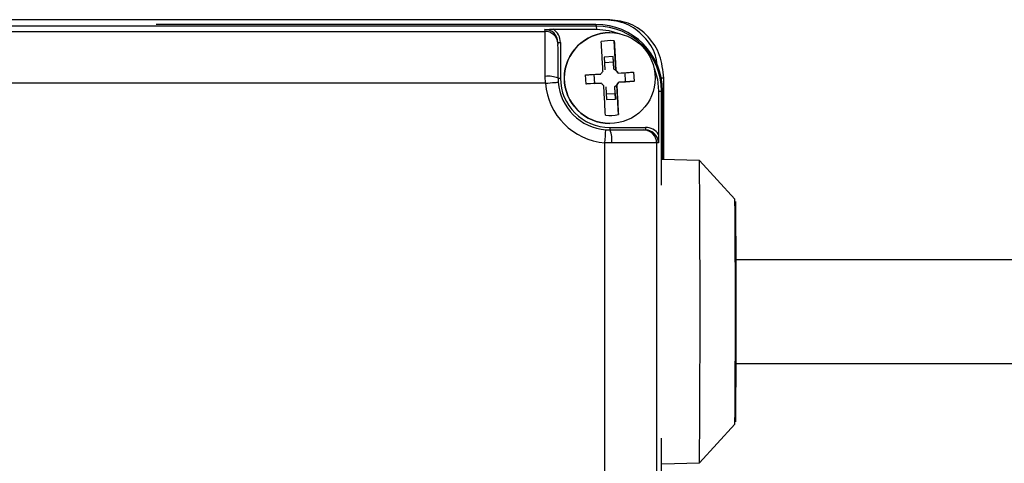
# Model space of a CAD drawing. Extents: x 5 to 297, y -3 to 205.
# Tile 8 of 36: x 43.62 to 51.21, y 72.62 to 76.04. Entities that reach past the tile are written whole.
import ezdxf

# ---------------------------------------------------------------- set-up
doc = ezdxf.new("R2010")
doc.units = 0
doc.layers.get('0').update_dxf_attribs({"linetype": 'CONTINUOUS'})

msp = doc.modelspace()

# ---------------------------------------------------------------- linework, layer by layer
at = {"color": 7, "linetype": 'CONTINUOUS'}
for p, q in [((48.1702, 76.0354), (36.4514, 76.0354)), ((48.068, 75.9854), (36.568, 75.9854)), ((48.0633, 75.9989), (44.675, 75.9989)), ((47.6707, 75.9453), (47.6697, 75.9605)), ((47.7346, 75.9613), (48.0696, 75.9613)), ((48.068, 75.9854), (48.0633, 75.9989)), ((48.0696, 75.9613), (48.068, 75.9854)), ((36.9708, 75.9453), (47.6707, 75.9453)), ((48.17, 75.9354), (48.1696, 75.9354)), ((47.7705, 75.8522), (47.7695, 75.8672)), ((47.7705, 75.8522), (47.7707, 75.8454)), ((47.7896, 75.8604), (47.7896, 75.5854)), ((48.2168, 75.6447), (48.2037, 75.8719)), ((48.1961, 75.7507), (48.1254, 75.7467)), ((48.1254, 75.7467), (48.131, 75.6499)), ((48.2016, 75.6539), (48.1961, 75.7507)), ((48.1982, 75.7071), (48.1961, 75.7507)), ((48.1982, 75.7071), (48.1279, 75.7031)), ((48.2013, 75.6539), (48.1982, 75.7071)), ((48.2013, 75.6539), (48.2016, 75.6539)), ((47.6735, 75.5457), (47.6719, 75.5986)), ((47.7716, 75.5854), (47.7729, 75.5536)), ((47.9869, 75.5394), (47.9829, 75.61)), ((48.048, 75.6138), (48.0521, 75.5431)), ((48.2171, 75.6447), (48.2168, 75.6447)), ((48.2343, 75.6245), (48.235, 75.6245)), ((48.2916, 75.5569), (48.2875, 75.6276)), ((48.3537, 75.6313), (48.3578, 75.5607)), ((48.5856, 75.5854), (48.5533, 75.5854)), ((48.5856, 74.9573), (48.5856, 75.5854)), ((47.6735, 75.5457), (36.9704, 75.5457)), ((48.0521, 75.5431), (47.9869, 75.5394)), ((48.0521, 75.5431), (48.1053, 75.5462)), ((48.1053, 75.5462), (48.1059, 75.5462)), ((48.1387, 75.5168), (48.1442, 75.42)), ((48.2089, 75.5208), (48.2093, 75.5208)), ((48.212, 75.4677), (48.2089, 75.5208)), ((48.2149, 75.4241), (48.2093, 75.5208)), ((48.2364, 75.3045), (48.2233, 75.5318)), ((48.2233, 75.5318), (48.2236, 75.5318)), ((48.2384, 75.5539), (48.2916, 75.5569)), ((48.2384, 75.5539), (48.239, 75.5539)), ((48.2916, 75.5569), (48.3578, 75.5607)), ((48.1417, 75.4636), (48.212, 75.4677)), ((48.1442, 75.42), (48.2149, 75.4241)), ((48.212, 75.4677), (48.2149, 75.4241)), ((48.5456, 75.4854), (48.5456, 75.1504)), ((48.5456, 75.4854), (48.568, 75.4854)), ((48.568, 74.7612), (48.568, 75.4854)), ((48.568, 75.4854), (48.5769, 75.4854)), ((48.5769, 74.9575), (48.5769, 75.4854)), ((48.1696, 75.2354), (48.17, 75.2354)), ((48.1696, 75.2054), (48.4447, 75.2054)), ((48.1398, 75.1866), (48.1716, 75.1854)), ((48.1716, 75.1854), (48.4308, 75.1854)), ((48.4308, 75.1854), (48.4447, 75.1854)), ((48.1322, 68.3838), (48.1322, 75.0869)), ((48.1851, 75.0854), (48.1322, 75.0869)), ((48.5307, 75.0854), (48.1851, 75.0854)), ((48.5307, 75.0854), (48.5307, 68.3854)), ((48.5448, 75.0854), (48.5307, 75.0854)), ((48.861, 74.9504), (48.5717, 74.9577)), ((49.1345, 74.6525), (48.8611, 74.9503)), ((59.016, 74.1854), (49.1433, 74.1854)), ((49.1433, 73.3854), (59.016, 73.3854)), ((48.8611, 72.6204), (49.1345, 72.9182)), ((48.568, 67.9854), (48.568, 72.8096)), ((48.5717, 72.613), (48.861, 72.6204)), ((48.8612, 72.6211), (48.861, 72.6204))]:
    msp.add_line(p, q, dxfattribs=at)
at = {"color": 1, "linetype": 'CONTINUOUS'}
for p, q in [((47.7699, 75.8604), (47.7896, 75.8604)), ((47.7716, 75.5854), (47.7896, 75.5854))]:
    msp.add_line(p, q, dxfattribs=at)
at = {"color": 7, "linetype": 'CONTINUOUS', "flags": 128}
for points in [[(48.0696, 75.9613), (48.1625, 75.9522), (48.2487, 75.9264)], [(48.5113, 75.6629), (48.5365, 75.5782), (48.5456, 75.4854)], [(47.6735, 75.5457), (47.6929, 75.5472), (47.7116, 75.5487), (47.7288, 75.5501), (47.7439, 75.5513), (47.7562, 75.5523), (47.7654, 75.553), (47.771, 75.5535), (47.7729, 75.5536)]]:
    msp.add_lwpolyline(points, dxfattribs=at)
at = {"color": 7, "linetype": 'CONTINUOUS'}
msp.add_circle((48.17, 75.5854), 0.35, dxfattribs=at)
for centre, radius, start, end in [((48.0633, 75.4854), 0.5135, 359.99987, 89.99987), ((48.068, 75.4854), 0.5, 359.99987, 89.99987), ((16.9863, 75.6714), 30.6857, 359.86403, 0.51142), ((48.1696, 75.5854), 0.35, 90.00018, 269.99982), ((24.7574, 75.64), 23.0143, 359.86403, 0.51142), ((48.1701, 75.5854), 0.2885, 83.3178, 103.2763), ((48.1698, 75.5854), 0.0755, 31.24508, 65.34873), ((48.1701, 75.5854), 0.0755, 51.80388, 65.34875), ((47.6965, 75.4017), 0.1984, 67.76181, 97.1261), ((48.1696, 75.5854), 0.38, 179.99987, 269.99987), ((48.1704, 75.5854), 0.0755, 134.79019, 155.34895), ((48.1704, 75.5854), 0.0755, 31.2451, 51.80388), ((48.1719, 75.5854), 0.5, 184.55118, 265.44856), ((48.1716, 75.5854), 0.4, 184.55118, 265.44856), ((48.1704, 75.5854), 0.0755, 211.2451, 231.80388), ((48.1698, 75.5854), 0.0755, 301.24536, 335.34897), ((48.1701, 75.5854), 0.0755, 301.24534, 314.79019), ((48.1704, 75.5854), 0.0755, 314.79019, 335.34895), ((48.1701, 75.5854), 0.2885, 263.3178, 283.2763), ((49.838, 75.2004), 1.6683, 179.82828, 180.51516), ((50.113, 75.2004), 1.6683, 179.82828, 180.51516), ((39.7999, 75.7753), 8.3607, 355.27736, 355.9625), ((47.9901, 75.1099), 0.1966, 352.8272, 22.57483), ((48.4307, 75.0854), 0.1, 359.97635, 89.97633), ((-102.411, 73.7777), 151.2766, 359.561912, 0.44413), ((-58.4094, 73.7854), 107.5473, 359.538012, 0.461988), ((-65.6964, 73.7843), 114.8407, 359.576583, 0.424576)]:
    msp.add_arc(centre, radius, start, end, dxfattribs=at)
at = {"color": 1, "linetype": 'CONTINUOUS'}
msp.add_arc((47.6708, 75.8454), 0.0999, 3.95062, 90.02723, dxfattribs=at)
at = {"color": 7, "linetype": 'CONTINUOUS'}
for centre, major_axis, ratio, start_param, end_param in [((47.6697, 75.8604), (-0.001, 0.1001), 0.998663, 4.702627, 6.273423), ((47.6696, 75.8604), (0, 0.1201), 0.999044, 4.712389, 5.710785), ((48.4447, 75.0854), (0.1201, 0), 0.999053, 0.5724, 1.570796), ((48.4447, 75.0854), (0.1001, 0), 0.998699, 0, 1.570796)]:
    msp.add_ellipse(centre, major_axis=major_axis, ratio=ratio, start_param=start_param, end_param=end_param, dxfattribs=at)
for points, knots in [([(48.5344, 75.6883), (48.5311, 75.7127), (48.52, 75.7944), (48.4372, 75.9105), (48.3041, 76.0159), (48.1947, 76.0289), (48.14, 76.0354)], [0, 0, 0, 0, 0.123282, 0.411694, 0.706245, 1, 1, 1, 1]), ([(48.5856, 75.5854), (48.5793, 75.6454), (48.5669, 75.7634), (48.4704, 75.9112), (48.3346, 76.0158), (48.2249, 76.0288), (48.1702, 76.0354)], [0, 0, 0, 0, 0.253864, 0.498887, 0.749606, 1, 1, 1, 1]), ([(47.6697, 75.9605), (47.6699, 75.9605), (47.6815, 75.9607), (47.7022, 75.9612), (47.7247, 75.9613), (47.7346, 75.9613)], [0, 0, 0, 0, 0.009284, 0.560464, 1, 1, 1, 1]), ([(48.1173, 75.6389), (48.1144, 75.6873), (48.1097, 75.7696), (48.1056, 75.838), (48.1039, 75.8662)], [0, 0, 0, 0, 0.588237, 1, 1, 1, 1]), ([(48.2037, 75.8719), (48.2055, 75.8425), (48.2096, 75.7739), (48.2144, 75.6916), (48.2171, 75.6447)], [0, 0, 0, 0, 0.42993, 1, 1, 1, 1]), ([(47.9829, 75.61), (47.994, 75.6106), (48.0323, 75.6128), (48.073, 75.6152), (48.1018, 75.6168)], [0, 0, 0, 0, 0.292254, 1, 1, 1, 1]), ([(48.235, 75.6245), (48.2638, 75.6262), (48.3045, 75.6285), (48.3426, 75.6307), (48.3537, 75.6313)], [0, 0, 0, 0, 0.707746, 1, 1, 1, 1]), ([(48.1059, 75.5462), (48.0771, 75.5445), (48.0363, 75.5422), (47.9981, 75.54), (47.9869, 75.5394)], [0, 0, 0, 0, 0.707746, 1, 1, 1, 1]), ([(48.1366, 75.2988), (48.1349, 75.3283), (48.1311, 75.3968), (48.1264, 75.4791), (48.1238, 75.526)], [0, 0, 0, 0, 0.4299302, 1, 1, 1, 1]), ([(48.2236, 75.5318), (48.2264, 75.4834), (48.2311, 75.4011), (48.2348, 75.3327), (48.2364, 75.3045)], [0, 0, 0, 0, 0.588237, 1, 1, 1, 1]), ([(48.3578, 75.5607), (48.3467, 75.5601), (48.3085, 75.5579), (48.2678, 75.5555), (48.239, 75.5539)], [0, 0, 0, 0, 0.292254, 1, 1, 1, 1]), ([(48.5456, 75.1504), (48.5456, 75.1404), (48.5455, 75.1179), (48.5451, 75.0972), (48.5449, 75.0855), (48.5448, 75.0854)], [0, 0, 0, 0, 0.439536, 0.990716, 1, 1, 1, 1])]:
    msp.add_open_spline(points, degree=3, knots=knots, dxfattribs=at)

doc.saveas('drawing.dxf')
